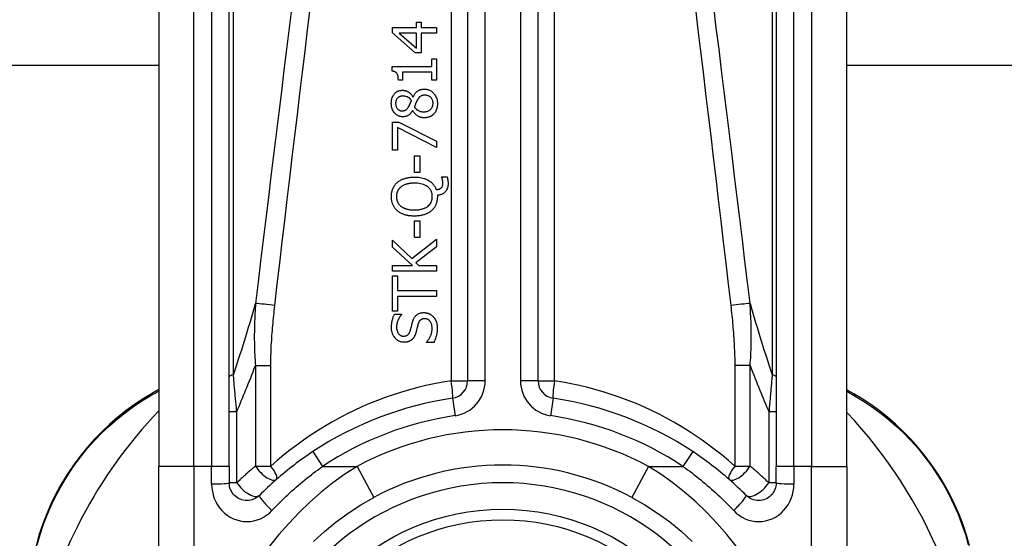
# Model space of a CAD drawing. Header units: inches. Extents: x 11 to 342, y 26 to 169.
# Tile 48 of 218: x 14.231 to 15.33, y 115.761 to 116.34. Entities that reach past the tile are written whole.
import ezdxf

# ---------------------------------------------------------------- set-up
doc = ezdxf.new("R2010")
doc.units = ezdxf.units.IN
doc.header["$MEASUREMENT"] = 0
doc.layers.add('Visible Edges(ANSI)', color=7, linetype='Continuous', lineweight=25)
doc.layers.add('Visible Tangent Edges(ANSI)', color=7, linetype='Continuous', lineweight=25)

msp = doc.modelspace()

# ---------------------------------------------------------------- linework, layer by layer
at = {"layer": 'Visible Edges(ANSI)'}
for p, q in [((14.7311, 116.5891), (14.7311, 115.9371)), ((14.8098, 115.9371), (14.8098, 116.5891)), ((14.3866, 116.4907), (14.3866, 115.8416)), ((14.4653, 115.8416), (14.4653, 116.4907)), ((15.0755, 116.4907), (15.0755, 115.8416)), ((15.1543, 115.8416), (15.1543, 116.4907)), ((14.6472, 116.3253), (14.6472, 116.3314)), ((14.6472, 116.3314), (14.6742, 116.3314)), ((14.6742, 116.3314), (14.6742, 116.3373)), ((14.6742, 116.3373), (14.6795, 116.3373)), ((14.6795, 116.3373), (14.6795, 116.3314)), ((14.6795, 116.3314), (14.6964, 116.3314)), ((14.6964, 116.3314), (14.6964, 116.3251)), ((14.6725, 116.3033), (14.6472, 116.3253)), ((14.6742, 116.3251), (14.6549, 116.3251)), ((14.6549, 116.3251), (14.6742, 116.3085)), ((14.6742, 116.3085), (14.6742, 116.3251)), ((14.6795, 116.3251), (14.6795, 116.3033)), ((14.6964, 116.3251), (14.6795, 116.3251)), ((14.6795, 116.3033), (14.6725, 116.3033)), ((14.6914, 116.2878), (14.6914, 116.2966)), ((14.6914, 116.2966), (14.6964, 116.2966)), ((14.6964, 116.2966), (14.6964, 116.2725)), ((14.3866, 116.2889), (11.4539, 116.2889)), ((14.647, 116.2827), (14.647, 116.2878)), ((14.647, 116.2878), (14.6914, 116.2878)), ((46.0381, 116.2889), (15.1543, 116.2889)), ((14.6584, 116.2815), (14.6584, 116.2725)), ((14.6914, 116.2815), (14.6584, 116.2815)), ((14.6914, 116.2725), (14.6914, 116.2815)), ((14.6584, 116.2725), (14.6539, 116.2725)), ((14.6964, 116.2725), (14.6914, 116.2725)), ((14.6702, 116.2539), (14.6704, 116.2539)), ((14.6701, 116.2389), (14.6699, 116.2389)), ((14.6472, 116.1945), (14.6472, 116.2257)), ((14.6472, 116.2257), (14.6545, 116.2257)), ((14.6529, 116.2199), (14.6529, 116.1945)), ((14.6964, 116.1974), (14.6529, 116.2199)), ((14.6545, 116.2257), (14.6964, 116.2044)), ((14.6964, 116.2044), (14.6964, 116.1974)), ((14.6529, 116.1945), (14.6472, 116.1945)), ((14.6719, 116.1697), (14.6719, 116.1883)), ((14.6719, 116.1883), (14.6778, 116.1883)), ((14.6778, 116.1883), (14.6778, 116.1697)), ((14.6778, 116.1697), (14.6719, 116.1697)), ((14.7025, 116.1638), (14.7025, 116.1646)), ((14.7025, 116.1646), (14.7084, 116.1646)), ((14.6974, 116.1442), (14.6974, 116.1427)), ((14.6719, 116.0972), (14.6719, 116.1158)), ((14.6719, 116.1158), (14.6778, 116.1158)), ((14.6778, 116.1158), (14.6778, 116.0972)), ((14.6472, 116.0861), (14.6472, 116.0941)), ((14.6472, 116.0941), (14.6691, 116.0737)), ((14.6691, 116.0737), (14.6964, 116.0953)), ((14.6778, 116.0972), (14.6719, 116.0972)), ((14.6964, 116.0868), (14.6735, 116.0688)), ((14.6964, 116.0953), (14.6964, 116.0868)), ((14.6698, 116.0659), (14.6472, 116.0861)), ((14.6472, 116.0594), (14.6472, 116.0659)), ((14.6472, 116.0659), (14.6698, 116.0659)), ((14.6735, 116.0688), (14.6767, 116.0659)), ((14.6767, 116.0659), (14.6964, 116.0659)), ((14.6964, 116.0659), (14.6964, 116.0594)), ((14.6964, 116.0594), (14.6472, 116.0594)), ((14.6472, 116.0148), (14.6472, 116.0544)), ((14.6472, 116.0544), (14.653, 116.0544)), ((14.653, 116.0544), (14.653, 116.0379)), ((14.653, 116.0379), (14.6964, 116.0379)), ((14.6964, 116.0379), (14.6964, 116.0313)), ((14.653, 116.0313), (14.653, 116.0148)), ((14.6964, 116.0313), (14.653, 116.0313)), ((14.653, 116.0148), (14.6472, 116.0148)), ((14.6495, 116.0113), (14.6573, 116.0113)), ((14.6573, 116.0113), (14.6573, 116.0108)), ((14.6852, 115.9797), (14.6852, 115.9802)), ((14.6934, 115.9797), (14.6852, 115.9797)), ((14.3866, 115.9272), (14.3786, 115.9226)), ((15.1619, 115.9225), (15.1543, 115.9269)), ((14.3866, 115.6043), (14.3866, 115.8416)), ((14.4653, 115.8416), (14.4653, 115.8232)), ((15.0755, 115.8232), (15.0755, 115.8416)), ((15.1543, 115.8416), (15.1543, 115.6043))]:
    msp.add_line(p, q, dxfattribs=at)
at = {"layer": 'Visible Edges(ANSI)', "flags": 128}
for points in [[(14.6539, 116.2725), (14.6538, 116.2739), (14.6537, 116.2753), (14.6536, 116.2766), (14.6533, 116.2778), (14.6529, 116.279), (14.6526, 116.2798), (14.6522, 116.2803), (14.652, 116.2806), (14.6517, 116.2809), (14.6515, 116.2811), (14.6512, 116.2813), (14.6509, 116.2815), (14.6506, 116.2817), (14.6503, 116.2819), (14.65, 116.282), (14.6497, 116.2822), (14.6494, 116.2823), (14.649, 116.2824), (14.6487, 116.2825), (14.6484, 116.2825), (14.648, 116.2826), (14.6477, 116.2826), (14.6473, 116.2827), (14.647, 116.2827)], [(14.6704, 116.2539), (14.6707, 116.2546), (14.6711, 116.2553), (14.6714, 116.256), (14.6719, 116.2566), (14.6723, 116.2573), (14.6727, 116.2579), (14.6732, 116.2585), (14.6737, 116.2591), (14.6743, 116.2596), (14.6748, 116.2601), (14.6754, 116.2605), (14.6759, 116.2609), (14.6765, 116.2612), (14.677, 116.2615), (14.6776, 116.2618), (14.6781, 116.262), (14.6787, 116.2621), (14.6792, 116.2623), (14.6798, 116.2624), (14.6803, 116.2625), (14.6809, 116.2626), (14.6815, 116.2626), (14.6821, 116.2626), (14.6827, 116.2627)], [(14.6827, 116.2627), (14.6835, 116.2626), (14.6844, 116.2626), (14.6852, 116.2625), (14.6861, 116.2623), (14.6869, 116.2621), (14.6877, 116.2618), (14.6885, 116.2615), (14.6893, 116.2611), (14.69, 116.2607), (14.6908, 116.2602), (14.6915, 116.2597), (14.6921, 116.2592), (14.6927, 116.2586), (14.6934, 116.2579), (14.694, 116.2571), (14.6947, 116.2562), (14.6953, 116.2553), (14.6959, 116.2542), (14.6964, 116.253), (14.6968, 116.2518), (14.6971, 116.2505), (14.6973, 116.2492), (14.6975, 116.2479), (14.6975, 116.2466)], [(14.646, 116.2466), (14.6461, 116.248), (14.6462, 116.2493), (14.6464, 116.2506), (14.6467, 116.2519), (14.6471, 116.2532), (14.6476, 116.2544), (14.6481, 116.2554), (14.6487, 116.2563), (14.6493, 116.257), (14.6498, 116.2577), (14.6503, 116.2582), (14.6508, 116.2587), (14.6514, 116.2591), (14.6519, 116.2595), (14.6525, 116.2599), (14.6531, 116.2602), (14.6538, 116.2605), (14.6544, 116.2607), (14.6551, 116.261), (14.6558, 116.2611), (14.6565, 116.2613), (14.6572, 116.2613), (14.6579, 116.2614), (14.6586, 116.2614)], [(14.6587, 116.255), (14.6583, 116.2549), (14.6579, 116.2549), (14.6575, 116.2549), (14.6571, 116.2548), (14.6567, 116.2547), (14.6563, 116.2546), (14.656, 116.2545), (14.6556, 116.2544), (14.6552, 116.2542), (14.6549, 116.2541), (14.6545, 116.2539), (14.6542, 116.2536), (14.6539, 116.2534), (14.6536, 116.2532), (14.6533, 116.2529), (14.653, 116.2526), (14.6526, 116.2522), (14.6522, 116.2517), (14.6519, 116.251), (14.6515, 116.2502), (14.6512, 116.2493), (14.651, 116.2484), (14.6509, 116.2475), (14.6509, 116.2466)], [(14.6586, 116.2614), (14.659, 116.2614), (14.6595, 116.2614), (14.6599, 116.2613), (14.6604, 116.2613), (14.6608, 116.2612), (14.6612, 116.2611), (14.6617, 116.261), (14.6621, 116.2609), (14.6625, 116.2607), (14.663, 116.2606), (14.6634, 116.2604), (14.6639, 116.2601), (14.6644, 116.2599), (14.665, 116.2596), (14.6656, 116.2592), (14.6662, 116.2588), (14.6668, 116.2583), (14.6674, 116.2578), (14.6679, 116.2572), (14.6684, 116.2566), (14.6689, 116.256), (14.6694, 116.2553), (14.6698, 116.2546), (14.6702, 116.2539)], [(14.6685, 116.2501), (14.6683, 116.2503), (14.6681, 116.2505), (14.668, 116.2507), (14.6678, 116.2509), (14.6676, 116.2512), (14.6674, 116.2514), (14.6672, 116.2516), (14.667, 116.2518), (14.6668, 116.252), (14.6666, 116.2522), (14.6663, 116.2524), (14.6661, 116.2526), (14.6659, 116.2528), (14.6657, 116.2529), (14.6654, 116.2531), (14.6652, 116.2533), (14.665, 116.2534), (14.6646, 116.2536), (14.664, 116.2539), (14.6632, 116.2542), (14.6622, 116.2545), (14.661, 116.2548), (14.6598, 116.2549), (14.6587, 116.255)], [(14.6833, 116.2559), (14.6828, 116.2559), (14.6822, 116.2558), (14.6817, 116.2558), (14.6812, 116.2557), (14.6806, 116.2556), (14.6801, 116.2555), (14.6796, 116.2553), (14.6792, 116.2551), (14.6788, 116.2549), (14.6784, 116.2546), (14.6781, 116.2544), (14.6778, 116.2541), (14.6775, 116.2539), (14.6772, 116.2536), (14.677, 116.2533), (14.6767, 116.253), (14.6765, 116.2527), (14.6762, 116.2523), (14.676, 116.252), (14.6757, 116.2516), (14.6755, 116.2512), (14.6753, 116.2509), (14.6751, 116.2505), (14.6748, 116.2501)], [(14.6926, 116.2467), (14.6926, 116.2475), (14.6925, 116.2483), (14.6924, 116.249), (14.6922, 116.2498), (14.6919, 116.2505), (14.6916, 116.2512), (14.6913, 116.2518), (14.6909, 116.2524), (14.6905, 116.2529), (14.6902, 116.2533), (14.6898, 116.2537), (14.6894, 116.254), (14.6889, 116.2543), (14.6885, 116.2546), (14.688, 116.2549), (14.6875, 116.2551), (14.687, 116.2553), (14.6865, 116.2555), (14.686, 116.2556), (14.6854, 116.2557), (14.6849, 116.2558), (14.6844, 116.2558), (14.6838, 116.2559), (14.6833, 116.2559)], [(14.659, 116.2318), (14.6583, 116.2318), (14.6575, 116.2319), (14.6568, 116.232), (14.6561, 116.2321), (14.6554, 116.2323), (14.6546, 116.2325), (14.654, 116.2328), (14.6533, 116.2331), (14.6526, 116.2335), (14.652, 116.2339), (14.6514, 116.2344), (14.6509, 116.2349), (14.6503, 116.2354), (14.6498, 116.236), (14.6492, 116.2367), (14.6486, 116.2375), (14.648, 116.2384), (14.6475, 116.2395), (14.647, 116.2406), (14.6467, 116.2418), (14.6464, 116.2429), (14.6462, 116.2442), (14.6461, 116.2454), (14.646, 116.2466)], [(14.6509, 116.2466), (14.6509, 116.2458), (14.651, 116.2451), (14.6511, 116.2443), (14.6513, 116.2436), (14.6516, 116.2429), (14.6519, 116.2422), (14.6522, 116.2416), (14.6525, 116.2411), (14.6529, 116.2407), (14.6532, 116.2404), (14.6535, 116.2401), (14.6538, 116.2399), (14.6541, 116.2396), (14.6544, 116.2394), (14.6548, 116.2392), (14.6551, 116.239), (14.6555, 116.2389), (14.6559, 116.2387), (14.6563, 116.2386), (14.6567, 116.2385), (14.657, 116.2385), (14.6574, 116.2384), (14.6578, 116.2384), (14.6583, 116.2384)], [(14.6583, 116.2384), (14.6585, 116.2384), (14.6588, 116.2384), (14.659, 116.2384), (14.6593, 116.2385), (14.6596, 116.2385), (14.6598, 116.2385), (14.6601, 116.2386), (14.6603, 116.2387), (14.6606, 116.2387), (14.6608, 116.2388), (14.6611, 116.2389), (14.6613, 116.239), (14.6616, 116.2391), (14.6619, 116.2393), (14.6622, 116.2395), (14.6626, 116.2397), (14.663, 116.2401), (14.6634, 116.2404), (14.6638, 116.2408), (14.6642, 116.2412), (14.6645, 116.2417), (14.6648, 116.2422), (14.6651, 116.2426), (14.6654, 116.2431)], [(14.6654, 116.2431), (14.6655, 116.2433), (14.6656, 116.2434), (14.6657, 116.2436), (14.6658, 116.2438), (14.6659, 116.244), (14.666, 116.2442), (14.6662, 116.2445), (14.6663, 116.2448), (14.6664, 116.245), (14.6666, 116.2453), (14.6667, 116.2456), (14.6668, 116.2459), (14.667, 116.2462), (14.6671, 116.2466), (14.6673, 116.2469), (14.6674, 116.2472), (14.6676, 116.2476), (14.6677, 116.2479), (14.6679, 116.2483), (14.668, 116.2486), (14.6681, 116.249), (14.6683, 116.2494), (14.6684, 116.2497), (14.6685, 116.2501)], [(14.6748, 116.2501), (14.6748, 116.2499), (14.6747, 116.2498), (14.6746, 116.2496), (14.6745, 116.2494), (14.6744, 116.2493), (14.6743, 116.2491), (14.6742, 116.2489), (14.6741, 116.2487), (14.674, 116.2485), (14.6739, 116.2482), (14.6738, 116.248), (14.6737, 116.2477), (14.6736, 116.2474), (14.6735, 116.2471), (14.6734, 116.2468), (14.6732, 116.2465), (14.6731, 116.2461), (14.6729, 116.2457), (14.6728, 116.2453), (14.6726, 116.2449), (14.6724, 116.2444), (14.6722, 116.2439), (14.672, 116.2434), (14.6718, 116.2429)], [(14.6718, 116.2429), (14.672, 116.2425), (14.6723, 116.2422), (14.6725, 116.2418), (14.6728, 116.2415), (14.6731, 116.2412), (14.6734, 116.2409), (14.6737, 116.2406), (14.674, 116.2403), (14.6743, 116.24), (14.6746, 116.2397), (14.675, 116.2395), (14.6753, 116.2392), (14.6757, 116.239), (14.6762, 116.2388), (14.6766, 116.2385), (14.6771, 116.2383), (14.6777, 116.238), (14.6783, 116.2378), (14.679, 116.2376), (14.6796, 116.2375), (14.6803, 116.2374), (14.6809, 116.2373), (14.6816, 116.2373), (14.6823, 116.2373)], [(14.6823, 116.2373), (14.6831, 116.2373), (14.6839, 116.2373), (14.6846, 116.2375), (14.6854, 116.2376), (14.6862, 116.2378), (14.6869, 116.2381), (14.6876, 116.2385), (14.6882, 116.2388), (14.6888, 116.2392), (14.6893, 116.2396), (14.6898, 116.24), (14.6902, 116.2404), (14.6906, 116.2409), (14.6909, 116.2413), (14.6912, 116.2418), (14.6915, 116.2423), (14.6918, 116.2428), (14.692, 116.2433), (14.6922, 116.2439), (14.6923, 116.2444), (14.6924, 116.245), (14.6925, 116.2455), (14.6926, 116.2461), (14.6926, 116.2467)], [(14.6975, 116.2466), (14.6975, 116.2462), (14.6975, 116.2457), (14.6975, 116.2453), (14.6974, 116.2449), (14.6974, 116.2444), (14.6973, 116.244), (14.6973, 116.2436), (14.6972, 116.2431), (14.6971, 116.2427), (14.6971, 116.2423), (14.697, 116.2418), (14.6969, 116.2414), (14.6967, 116.241), (14.6966, 116.2406), (14.6965, 116.2402), (14.6963, 116.2397), (14.6961, 116.2392), (14.6959, 116.2387), (14.6956, 116.2381), (14.6952, 116.2374), (14.6948, 116.2367), (14.6943, 116.236), (14.6938, 116.2354), (14.6933, 116.2348)], [(14.6699, 116.2389), (14.6697, 116.2385), (14.6694, 116.2381), (14.6691, 116.2377), (14.6689, 116.2373), (14.6686, 116.2369), (14.6683, 116.2365), (14.668, 116.2361), (14.6677, 116.2357), (14.6673, 116.2354), (14.667, 116.235), (14.6667, 116.2347), (14.6663, 116.2344), (14.6659, 116.234), (14.6656, 116.2337), (14.6651, 116.2334), (14.6646, 116.2331), (14.6641, 116.2329), (14.6635, 116.2326), (14.6628, 116.2323), (14.6621, 116.2321), (14.6613, 116.232), (14.6605, 116.2319), (14.6598, 116.2318), (14.659, 116.2318)], [(14.6828, 116.2306), (14.6822, 116.2306), (14.6817, 116.2306), (14.6812, 116.2307), (14.6807, 116.2307), (14.6801, 116.2308), (14.6796, 116.2309), (14.6791, 116.2311), (14.6786, 116.2312), (14.6781, 116.2314), (14.6776, 116.2316), (14.6771, 116.2318), (14.6765, 116.2321), (14.676, 116.2324), (14.6754, 116.2327), (14.6748, 116.2332), (14.6742, 116.2336), (14.6736, 116.2341), (14.673, 116.2347), (14.6724, 116.2354), (14.6719, 116.236), (14.6714, 116.2367), (14.6709, 116.2374), (14.6705, 116.2382), (14.6701, 116.2389)], [(14.6933, 116.2348), (14.693, 116.2345), (14.6927, 116.2342), (14.6924, 116.234), (14.6921, 116.2337), (14.6917, 116.2334), (14.6914, 116.2332), (14.6911, 116.233), (14.6907, 116.2328), (14.6904, 116.2325), (14.69, 116.2323), (14.6896, 116.2322), (14.6893, 116.232), (14.6889, 116.2318), (14.6885, 116.2316), (14.688, 116.2315), (14.6876, 116.2313), (14.687, 116.2312), (14.6865, 116.231), (14.6859, 116.2309), (14.6853, 116.2308), (14.6846, 116.2307), (14.684, 116.2306), (14.6834, 116.2306), (14.6828, 116.2306)], [(14.6528, 116.1586), (14.6534, 116.159), (14.654, 116.1595), (14.6545, 116.1599), (14.6551, 116.1603), (14.6558, 116.1607), (14.6564, 116.161), (14.657, 116.1613), (14.6577, 116.1617), (14.6583, 116.162), (14.659, 116.1622), (14.6597, 116.1625), (14.6604, 116.1627), (14.6611, 116.163), (14.6619, 116.1632), (14.6627, 116.1634), (14.6635, 116.1636), (14.6644, 116.1638), (14.6653, 116.164), (14.6663, 116.1641), (14.6673, 116.1642), (14.6684, 116.1643), (14.6695, 116.1644), (14.6706, 116.1645), (14.6718, 116.1645)], [(14.6718, 116.1645), (14.6734, 116.1644), (14.675, 116.1644), (14.6766, 116.1642), (14.6782, 116.164), (14.6798, 116.1637), (14.6814, 116.1633), (14.6829, 116.1629), (14.6844, 116.1623), (14.6858, 116.1617), (14.6871, 116.161), (14.6882, 116.1604), (14.6893, 116.1597), (14.6901, 116.159), (14.6909, 116.1583), (14.6916, 116.1576), (14.6923, 116.1569), (14.6929, 116.1562), (14.6935, 116.1555), (14.694, 116.1547), (14.6945, 116.1539), (14.6949, 116.1531), (14.6953, 116.1523), (14.6957, 116.1514), (14.696, 116.1505)], [(14.7036, 116.158), (14.7036, 116.1582), (14.7036, 116.1584), (14.7036, 116.1586), (14.7036, 116.1587), (14.7036, 116.1589), (14.7036, 116.1591), (14.7036, 116.1592), (14.7035, 116.1594), (14.7035, 116.1596), (14.7035, 116.1598), (14.7035, 116.1599), (14.7034, 116.1601), (14.7034, 116.1603), (14.7034, 116.1605), (14.7033, 116.1606), (14.7033, 116.1608), (14.7033, 116.161), (14.7032, 116.1611), (14.7032, 116.1613), (14.7031, 116.1617), (14.703, 116.1622), (14.7028, 116.1627), (14.7027, 116.1633), (14.7025, 116.1638)], [(14.7084, 116.1646), (14.7085, 116.1642), (14.7086, 116.1638), (14.7087, 116.1634), (14.7088, 116.1631), (14.7088, 116.1627), (14.7089, 116.1623), (14.7089, 116.162), (14.709, 116.1617), (14.709, 116.1613), (14.7091, 116.161), (14.7091, 116.1607), (14.7091, 116.1604), (14.7092, 116.1602), (14.7092, 116.1599), (14.7092, 116.1596), (14.7093, 116.1593), (14.7093, 116.159), (14.7093, 116.1587), (14.7093, 116.1584), (14.7093, 116.1581), (14.7093, 116.1578), (14.7093, 116.1576), (14.7093, 116.1573), (14.7093, 116.157)], [(14.6461, 116.1427), (14.6461, 116.1433), (14.6462, 116.144), (14.6462, 116.1446), (14.6462, 116.1452), (14.6463, 116.1459), (14.6464, 116.1465), (14.6465, 116.1471), (14.6466, 116.1477), (14.6468, 116.1483), (14.6469, 116.1489), (14.6471, 116.1496), (14.6473, 116.1502), (14.6475, 116.1508), (14.6477, 116.1513), (14.648, 116.152), (14.6483, 116.1526), (14.6487, 116.1534), (14.6491, 116.1541), (14.6496, 116.1549), (14.6502, 116.1557), (14.6508, 116.1565), (14.6514, 116.1572), (14.6521, 116.1579), (14.6528, 116.1586)], [(14.6569, 116.1536), (14.6565, 116.1533), (14.6561, 116.153), (14.6557, 116.1526), (14.6554, 116.1522), (14.655, 116.1519), (14.6547, 116.1515), (14.6544, 116.1511), (14.6541, 116.1507), (14.6538, 116.1502), (14.6535, 116.1498), (14.6533, 116.1493), (14.653, 116.1488), (14.6528, 116.1484), (14.6526, 116.1479), (14.6525, 116.1474), (14.6523, 116.1469), (14.6522, 116.1464), (14.6521, 116.1459), (14.652, 116.1453), (14.6519, 116.1448), (14.6519, 116.1443), (14.6518, 116.1438), (14.6518, 116.1433), (14.6518, 116.1427)], [(14.6718, 116.1576), (14.6713, 116.1576), (14.6707, 116.1576), (14.6702, 116.1576), (14.6696, 116.1576), (14.669, 116.1576), (14.6685, 116.1575), (14.6679, 116.1575), (14.6674, 116.1574), (14.6668, 116.1573), (14.6663, 116.1573), (14.6657, 116.1572), (14.6652, 116.1571), (14.6646, 116.157), (14.6641, 116.1568), (14.6636, 116.1567), (14.663, 116.1566), (14.6624, 116.1564), (14.6618, 116.1562), (14.661, 116.1559), (14.6602, 116.1556), (14.6594, 116.1552), (14.6586, 116.1547), (14.6577, 116.1542), (14.6569, 116.1536)], [(14.6918, 116.1427), (14.6918, 116.1436), (14.6917, 116.1444), (14.6916, 116.1452), (14.6915, 116.1461), (14.6913, 116.1469), (14.691, 116.1477), (14.6907, 116.1484), (14.6904, 116.1492), (14.69, 116.1499), (14.6895, 116.1506), (14.689, 116.1513), (14.6885, 116.1519), (14.6879, 116.1525), (14.6871, 116.1532), (14.6862, 116.154), (14.685, 116.1547), (14.6836, 116.1555), (14.682, 116.1561), (14.6804, 116.1566), (14.6787, 116.157), (14.677, 116.1573), (14.6753, 116.1575), (14.6735, 116.1576), (14.6718, 116.1576)], [(14.7093, 116.157), (14.7093, 116.1558), (14.7092, 116.1546), (14.709, 116.1535), (14.7087, 116.1524), (14.7083, 116.1513), (14.7078, 116.1503), (14.7073, 116.1494), (14.7068, 116.1487), (14.7063, 116.148), (14.7058, 116.1475), (14.7053, 116.1471), (14.7048, 116.1467), (14.7043, 116.1463), (14.7037, 116.1459), (14.7032, 116.1456), (14.7026, 116.1453), (14.702, 116.1451), (14.7013, 116.1449), (14.7007, 116.1447), (14.7, 116.1445), (14.6994, 116.1444), (14.6987, 116.1443), (14.6981, 116.1443), (14.6974, 116.1442)], [(14.7016, 116.1524), (14.7018, 116.1525), (14.702, 116.1527), (14.7021, 116.1529), (14.7023, 116.153), (14.7024, 116.1532), (14.7026, 116.1534), (14.7027, 116.1536), (14.7028, 116.1538), (14.7029, 116.154), (14.703, 116.1542), (14.7031, 116.1544), (14.7032, 116.1546), (14.7033, 116.1549), (14.7033, 116.1551), (14.7034, 116.1554), (14.7035, 116.1556), (14.7035, 116.1559), (14.7035, 116.1562), (14.7036, 116.1565), (14.7036, 116.1568), (14.7036, 116.1571), (14.7036, 116.1574), (14.7036, 116.1578), (14.7036, 116.158)], [(14.6528, 116.1269), (14.6523, 116.1274), (14.6518, 116.1279), (14.6513, 116.1284), (14.6508, 116.1289), (14.6503, 116.1295), (14.6499, 116.1301), (14.6495, 116.1307), (14.6491, 116.1313), (14.6487, 116.1319), (14.6484, 116.1326), (14.648, 116.1333), (14.6477, 116.1339), (14.6475, 116.1346), (14.6472, 116.1353), (14.647, 116.136), (14.6468, 116.1368), (14.6467, 116.1375), (14.6465, 116.1382), (14.6464, 116.139), (14.6463, 116.1397), (14.6462, 116.1405), (14.6462, 116.1412), (14.6461, 116.1419), (14.6461, 116.1427)], [(14.6518, 116.1427), (14.6518, 116.1423), (14.6518, 116.1418), (14.6518, 116.1414), (14.6519, 116.141), (14.6519, 116.1405), (14.652, 116.1401), (14.6521, 116.1397), (14.6521, 116.1392), (14.6522, 116.1388), (14.6523, 116.1384), (14.6525, 116.1379), (14.6526, 116.1375), (14.6528, 116.1371), (14.6529, 116.1367), (14.6532, 116.1362), (14.6534, 116.1358), (14.6537, 116.1353), (14.654, 116.1348), (14.6544, 116.1342), (14.6549, 116.1337), (14.6554, 116.1332), (14.6558, 116.1327), (14.6564, 116.1322), (14.6569, 116.1318)], [(14.6718, 116.1278), (14.6728, 116.1278), (14.6739, 116.1278), (14.6749, 116.1279), (14.6759, 116.128), (14.6769, 116.1281), (14.678, 116.1283), (14.679, 116.1285), (14.68, 116.1287), (14.681, 116.129), (14.6819, 116.1293), (14.6829, 116.1297), (14.6839, 116.1301), (14.685, 116.1307), (14.686, 116.1313), (14.687, 116.1321), (14.688, 116.133), (14.6889, 116.134), (14.6897, 116.1351), (14.6904, 116.1362), (14.6909, 116.1375), (14.6913, 116.1387), (14.6916, 116.14), (14.6918, 116.1414), (14.6918, 116.1427)], [(14.6974, 116.1427), (14.6974, 116.142), (14.6974, 116.1412), (14.6973, 116.1405), (14.6973, 116.1397), (14.6972, 116.139), (14.697, 116.1383), (14.6969, 116.1375), (14.6967, 116.1368), (14.6966, 116.1361), (14.6964, 116.1354), (14.6961, 116.1347), (14.6959, 116.134), (14.6956, 116.1333), (14.6952, 116.1327), (14.6949, 116.132), (14.6945, 116.1314), (14.6941, 116.1307), (14.6937, 116.1301), (14.6933, 116.1295), (14.6928, 116.1289), (14.6923, 116.1284), (14.6918, 116.1278), (14.6913, 116.1273), (14.6907, 116.1268)], [(14.696, 116.1505), (14.6962, 116.1505), (14.6964, 116.1506), (14.6966, 116.1506), (14.6968, 116.1506), (14.697, 116.1506), (14.6973, 116.1507), (14.6975, 116.1507), (14.6977, 116.1507), (14.6979, 116.1508), (14.6981, 116.1508), (14.6983, 116.1509), (14.6985, 116.1509), (14.6987, 116.151), (14.6989, 116.151), (14.6991, 116.1511), (14.6993, 116.1511), (14.6995, 116.1512), (14.6997, 116.1513), (14.7, 116.1514), (14.7004, 116.1516), (14.7007, 116.1517), (14.701, 116.1519), (14.7013, 116.1521), (14.7016, 116.1524)], [(14.6569, 116.1318), (14.6573, 116.1315), (14.6577, 116.1312), (14.6581, 116.1309), (14.6586, 116.1307), (14.659, 116.1304), (14.6595, 116.1302), (14.6599, 116.13), (14.6604, 116.1298), (14.6608, 116.1296), (14.6613, 116.1294), (14.6618, 116.1293), (14.6623, 116.1291), (14.6628, 116.1289), (14.6634, 116.1288), (14.664, 116.1286), (14.6646, 116.1285), (14.6654, 116.1283), (14.6661, 116.1282), (14.6669, 116.1281), (14.6678, 116.128), (14.6687, 116.1279), (14.6697, 116.1278), (14.6707, 116.1278), (14.6718, 116.1278)], [(14.6718, 116.121), (14.671, 116.121), (14.6702, 116.121), (14.6694, 116.121), (14.6686, 116.1211), (14.6678, 116.1211), (14.667, 116.1212), (14.6662, 116.1213), (14.6654, 116.1214), (14.6646, 116.1216), (14.6638, 116.1217), (14.663, 116.1219), (14.6623, 116.1221), (14.6615, 116.1223), (14.6607, 116.1225), (14.66, 116.1228), (14.6592, 116.1231), (14.6584, 116.1234), (14.6576, 116.1238), (14.6568, 116.1242), (14.656, 116.1247), (14.6552, 116.1251), (14.6544, 116.1257), (14.6536, 116.1262), (14.6528, 116.1269)], [(14.6907, 116.1268), (14.6901, 116.1263), (14.6895, 116.1259), (14.6889, 116.1254), (14.6882, 116.125), (14.6876, 116.1246), (14.6869, 116.1242), (14.6862, 116.1239), (14.6855, 116.1236), (14.6848, 116.1233), (14.6841, 116.123), (14.6834, 116.1227), (14.6826, 116.1225), (14.6818, 116.1222), (14.681, 116.122), (14.6802, 116.1218), (14.6794, 116.1216), (14.6785, 116.1215), (14.6776, 116.1213), (14.6767, 116.1212), (14.6758, 116.1211), (14.6748, 116.1211), (14.6739, 116.121), (14.6728, 116.121), (14.6718, 116.121)], [(14.6463, 115.9967), (14.6463, 115.9972), (14.6463, 115.9978), (14.6463, 115.9984), (14.6464, 115.9989), (14.6464, 115.9995), (14.6464, 116.0001), (14.6465, 116.0006), (14.6465, 116.0012), (14.6466, 116.0017), (14.6467, 116.0023), (14.6468, 116.0029), (14.6469, 116.0034), (14.647, 116.004), (14.6471, 116.0045), (14.6473, 116.0051), (14.6474, 116.0057), (14.6476, 116.0063), (14.6478, 116.007), (14.648, 116.0077), (14.6482, 116.0084), (14.6485, 116.0091), (14.6488, 116.0098), (14.6491, 116.0105), (14.6495, 116.0113)], [(14.6573, 116.0108), (14.657, 116.0104), (14.6567, 116.0101), (14.6564, 116.0097), (14.6561, 116.0093), (14.6558, 116.0089), (14.6555, 116.0085), (14.6553, 116.0081), (14.655, 116.0077), (14.6548, 116.0072), (14.6545, 116.0068), (14.6543, 116.0064), (14.6541, 116.0059), (14.6539, 116.0055), (14.6537, 116.0051), (14.6535, 116.0046), (14.6532, 116.004), (14.653, 116.0033), (14.6527, 116.0026), (14.6525, 116.0017), (14.6523, 116.0008), (14.6522, 115.9999), (14.652, 115.999), (14.652, 115.998), (14.652, 115.9971)], [(14.6699, 116.0034), (14.6701, 116.004), (14.6703, 116.0045), (14.6705, 116.005), (14.6707, 116.0055), (14.6709, 116.006), (14.6712, 116.0065), (14.6714, 116.007), (14.6717, 116.0075), (14.672, 116.008), (14.6723, 116.0084), (14.6726, 116.0089), (14.673, 116.0093), (14.6734, 116.0098), (14.674, 116.0103), (14.6746, 116.0108), (14.6753, 116.0113), (14.676, 116.0118), (14.6769, 116.0122), (14.6777, 116.0125), (14.6786, 116.0128), (14.6796, 116.013), (14.6805, 116.0131), (14.6814, 116.0132), (14.6823, 116.0132)], [(14.6823, 116.0132), (14.6828, 116.0132), (14.6833, 116.0132), (14.6838, 116.0131), (14.6843, 116.0131), (14.6848, 116.013), (14.6852, 116.0129), (14.6857, 116.0128), (14.6862, 116.0127), (14.6866, 116.0125), (14.6871, 116.0124), (14.6876, 116.0122), (14.688, 116.012), (14.6885, 116.0118), (14.6889, 116.0116), (14.6893, 116.0114), (14.6898, 116.0112), (14.6902, 116.0109), (14.6906, 116.0106), (14.691, 116.0104), (14.6914, 116.0101), (14.6917, 116.0098), (14.6921, 116.0094), (14.6925, 116.0091), (14.6928, 116.0087)], [(14.6673, 115.9933), (14.6675, 115.9938), (14.6676, 115.9943), (14.6677, 115.9947), (14.6678, 115.9952), (14.6679, 115.9956), (14.668, 115.996), (14.6681, 115.9965), (14.6683, 115.9969), (14.6684, 115.9973), (14.6685, 115.9978), (14.6686, 115.9982), (14.6687, 115.9986), (14.6688, 115.999), (14.6689, 115.9995), (14.669, 115.9999), (14.6691, 116.0003), (14.6692, 116.0007), (14.6693, 116.0011), (14.6694, 116.0015), (14.6695, 116.0019), (14.6696, 116.0023), (14.6697, 116.0027), (14.6698, 116.003), (14.6699, 116.0034)], [(14.6758, 116.0003), (14.6757, 116), (14.6756, 115.9996), (14.6756, 115.9993), (14.6755, 115.999), (14.6754, 115.9987), (14.6753, 115.9984), (14.6752, 115.9981), (14.6752, 115.9978), (14.6751, 115.9975), (14.675, 115.9973), (14.675, 115.997), (14.6749, 115.9967), (14.6748, 115.9964), (14.6747, 115.996), (14.6747, 115.9957), (14.6746, 115.9954), (14.6745, 115.995), (14.6744, 115.9946), (14.6743, 115.9941), (14.6742, 115.9937), (14.674, 115.9932), (14.6739, 115.9926), (14.6738, 115.9921), (14.6736, 115.9914)], [(14.6834, 116.0064), (14.6828, 116.0064), (14.6821, 116.0063), (14.6815, 116.0062), (14.6809, 116.0061), (14.6803, 116.0059), (14.6798, 116.0057), (14.6793, 116.0054), (14.6789, 116.0051), (14.6785, 116.0049), (14.6782, 116.0046), (14.678, 116.0044), (14.6777, 116.0041), (14.6775, 116.0038), (14.6773, 116.0035), (14.6771, 116.0032), (14.6769, 116.0029), (14.6768, 116.0026), (14.6766, 116.0023), (14.6764, 116.002), (14.6763, 116.0017), (14.6762, 116.0013), (14.6761, 116.001), (14.6759, 116.0007), (14.6758, 116.0003)], [(14.6916, 115.9954), (14.6916, 115.9963), (14.6915, 115.9972), (14.6914, 115.9981), (14.6913, 115.999), (14.6911, 115.9999), (14.6909, 116.0008), (14.6906, 116.0016), (14.6902, 116.0023), (14.6899, 116.0029), (14.6895, 116.0034), (14.6892, 116.0038), (14.6888, 116.0042), (14.6885, 116.0045), (14.6881, 116.0048), (14.6877, 116.0051), (14.6873, 116.0054), (14.6868, 116.0056), (14.6864, 116.0058), (14.6859, 116.006), (14.6854, 116.0062), (14.6849, 116.0063), (14.6844, 116.0063), (14.6839, 116.0064), (14.6834, 116.0064)], [(14.6928, 116.0087), (14.6931, 116.0084), (14.6933, 116.0081), (14.6936, 116.0078), (14.6938, 116.0075), (14.694, 116.0072), (14.6943, 116.0069), (14.6945, 116.0065), (14.6947, 116.0062), (14.6949, 116.0059), (14.6951, 116.0055), (14.6953, 116.0052), (14.6955, 116.0048), (14.6956, 116.0045), (14.6958, 116.0041), (14.696, 116.0037), (14.6961, 116.0033), (14.6963, 116.0029), (14.6965, 116.0023), (14.6967, 116.0016), (14.6968, 116.0008), (14.697, 115.9998), (14.6971, 115.9987), (14.6972, 115.9974), (14.6973, 115.9959)], [(14.6604, 115.9801), (14.6596, 115.9801), (14.6588, 115.9802), (14.658, 115.9803), (14.6572, 115.9805), (14.6564, 115.9807), (14.6557, 115.9809), (14.6549, 115.9812), (14.6542, 115.9816), (14.6535, 115.982), (14.6529, 115.9824), (14.6522, 115.9829), (14.6516, 115.9834), (14.651, 115.984), (14.6504, 115.9847), (14.6498, 115.9855), (14.6491, 115.9864), (14.6485, 115.9874), (14.6479, 115.9886), (14.6474, 115.9899), (14.647, 115.9912), (14.6467, 115.9925), (14.6464, 115.9939), (14.6463, 115.9953), (14.6463, 115.9967)], [(14.652, 115.9971), (14.652, 115.9962), (14.652, 115.9954), (14.6521, 115.9945), (14.6523, 115.9937), (14.6525, 115.9929), (14.6528, 115.9921), (14.6531, 115.9913), (14.6535, 115.9907), (14.6538, 115.9901), (14.6542, 115.9896), (14.6545, 115.9892), (14.6548, 115.9889), (14.6552, 115.9886), (14.6555, 115.9883), (14.6559, 115.988), (14.6562, 115.9878), (14.6566, 115.9876), (14.6571, 115.9874), (14.6575, 115.9872), (14.6579, 115.9871), (14.6583, 115.987), (14.6588, 115.987), (14.6592, 115.9869), (14.6597, 115.9869)], [(14.6597, 115.9869), (14.6603, 115.9869), (14.6609, 115.987), (14.6615, 115.9871), (14.662, 115.9872), (14.6626, 115.9874), (14.6632, 115.9876), (14.6636, 115.9879), (14.6641, 115.9881), (14.6644, 115.9884), (14.6648, 115.9887), (14.665, 115.9889), (14.6653, 115.9892), (14.6655, 115.9895), (14.6658, 115.9898), (14.666, 115.9902), (14.6662, 115.9905), (14.6664, 115.9908), (14.6665, 115.9912), (14.6667, 115.9915), (14.6669, 115.9919), (14.667, 115.9922), (14.6671, 115.9926), (14.6672, 115.993), (14.6673, 115.9933)], [(14.6736, 115.9914), (14.6735, 115.9911), (14.6734, 115.9909), (14.6734, 115.9906), (14.6733, 115.9903), (14.6732, 115.99), (14.6731, 115.9897), (14.673, 115.9894), (14.6729, 115.9891), (14.6728, 115.9889), (14.6727, 115.9886), (14.6726, 115.9883), (14.6725, 115.988), (14.6723, 115.9878), (14.6722, 115.9875), (14.6721, 115.9872), (14.672, 115.9869), (14.6718, 115.9867), (14.6716, 115.9863), (14.6714, 115.9859), (14.6711, 115.9854), (14.6707, 115.9849), (14.6703, 115.9844), (14.6698, 115.9839), (14.6693, 115.9833)], [(14.6852, 115.9802), (14.6856, 115.9807), (14.6861, 115.9812), (14.6865, 115.9817), (14.6869, 115.9822), (14.6872, 115.9827), (14.6876, 115.9832), (14.6879, 115.9837), (14.6883, 115.9842), (14.6886, 115.9848), (14.6889, 115.9853), (14.6892, 115.9859), (14.6895, 115.9865), (14.6897, 115.9871), (14.69, 115.9877), (14.6902, 115.9883), (14.6904, 115.9889), (14.6907, 115.9896), (14.6909, 115.9904), (14.6911, 115.9911), (14.6913, 115.9919), (14.6914, 115.9928), (14.6915, 115.9936), (14.6916, 115.9945), (14.6916, 115.9954)], [(14.6973, 115.9959), (14.6973, 115.9952), (14.6972, 115.9945), (14.6972, 115.9938), (14.6972, 115.9931), (14.6971, 115.9924), (14.6971, 115.9917), (14.697, 115.991), (14.6969, 115.9903), (14.6968, 115.9896), (14.6966, 115.9889), (14.6965, 115.9882), (14.6963, 115.9875), (14.6961, 115.9868), (14.6959, 115.9862), (14.6957, 115.9855), (14.6955, 115.9848), (14.6953, 115.9842), (14.695, 115.9835), (14.6948, 115.9829), (14.6945, 115.9823), (14.6943, 115.9816), (14.694, 115.981), (14.6937, 115.9804), (14.6934, 115.9797)], [(14.6693, 115.9833), (14.669, 115.9831), (14.6688, 115.9829), (14.6686, 115.9827), (14.6683, 115.9825), (14.6681, 115.9824), (14.6679, 115.9822), (14.6676, 115.982), (14.6674, 115.9819), (14.6671, 115.9817), (14.6668, 115.9816), (14.6666, 115.9814), (14.6663, 115.9813), (14.666, 115.9812), (14.6658, 115.9811), (14.6655, 115.981), (14.6652, 115.9808), (14.6648, 115.9807), (14.6644, 115.9806), (14.6639, 115.9805), (14.6633, 115.9804), (14.6627, 115.9803), (14.662, 115.9802), (14.6612, 115.9801), (14.6604, 115.9801)], [(14.3786, 115.9226), (14.3691, 115.9168), (14.3596, 115.9106), (14.3503, 115.9038), (14.3411, 115.8966), (14.3321, 115.8888), (14.3234, 115.8806), (14.3149, 115.8719), (14.3067, 115.8627), (14.2989, 115.8531), (14.2914, 115.843), (14.2844, 115.8326), (14.2779, 115.8218), (14.2718, 115.8108), (14.2663, 115.7995), (14.2613, 115.788), (14.2568, 115.7764), (14.253, 115.7647), (14.2497, 115.753)], [(15.2911, 115.7529), (15.2878, 115.7647), (15.2839, 115.7764), (15.2794, 115.788), (15.2744, 115.7995), (15.2688, 115.8108), (15.2628, 115.8219), (15.2562, 115.8327), (15.2492, 115.8431), (15.2417, 115.8531), (15.2339, 115.8628), (15.2257, 115.8719), (15.2172, 115.8806), (15.2084, 115.8888), (15.1994, 115.8966), (15.1902, 115.9038), (15.1809, 115.9106), (15.1714, 115.9168), (15.1619, 115.9225)], [(14.5586, 115.858), (14.5559, 115.8562), (14.5532, 115.8544), (14.5506, 115.8526), (14.548, 115.8507), (14.5453, 115.8488), (14.5427, 115.8469), (14.5401, 115.845), (14.5376, 115.8431), (14.535, 115.8411), (14.5325, 115.8391), (14.53, 115.8371), (14.5275, 115.8351), (14.525, 115.833), (14.5225, 115.831), (14.5201, 115.8289), (14.5176, 115.8268), (14.5152, 115.8246), (14.5128, 115.8225), (14.5105, 115.8203), (14.5081, 115.8181), (14.5058, 115.8159), (14.5035, 115.8137), (14.5012, 115.8115), (14.4989, 115.8092)], [(15.0419, 115.8092), (15.0397, 115.8115), (15.0374, 115.8137), (15.0351, 115.8159), (15.0327, 115.8181), (15.0304, 115.8203), (15.028, 115.8225), (15.0256, 115.8246), (15.0232, 115.8268), (15.0208, 115.8289), (15.0183, 115.831), (15.0158, 115.833), (15.0134, 115.8351), (15.0109, 115.8371), (15.0083, 115.8391), (15.0058, 115.8411), (15.0032, 115.8431), (15.0007, 115.845), (14.9981, 115.8469), (14.9955, 115.8488), (14.9929, 115.8507), (14.9902, 115.8526), (14.9876, 115.8544), (14.9849, 115.8562), (14.9823, 115.858)], [(14.4989, 115.8092), (14.4975, 115.808), (14.4959, 115.8068), (14.4943, 115.8058), (14.4925, 115.805), (14.4907, 115.8044), (14.4888, 115.8039), (14.4869, 115.8036), (14.485, 115.8035), (14.4831, 115.8036), (14.4812, 115.8039), (14.4793, 115.8043), (14.4774, 115.805), (14.4757, 115.8058), (14.474, 115.8068), (14.4725, 115.808), (14.4711, 115.8092), (14.4698, 115.8107), (14.4686, 115.8122), (14.4676, 115.8139), (14.4668, 115.8156), (14.4661, 115.8174), (14.4657, 115.8193), (14.4654, 115.8212), (14.4653, 115.8232)], [(15.0755, 115.8232), (15.0754, 115.8212), (15.0751, 115.8193), (15.0747, 115.8175), (15.074, 115.8157), (15.0732, 115.8139), (15.0722, 115.8123), (15.0711, 115.8107), (15.0698, 115.8093), (15.0684, 115.808), (15.0668, 115.8068), (15.0652, 115.8058), (15.0634, 115.805), (15.0616, 115.8044), (15.0597, 115.8039), (15.0578, 115.8036), (15.0559, 115.8035), (15.0539, 115.8036), (15.052, 115.8039), (15.0501, 115.8043), (15.0483, 115.805), (15.0466, 115.8058), (15.0449, 115.8068), (15.0433, 115.808), (15.0419, 115.8092)], [(14.5591, 115.7578), (14.5714, 115.769), (14.5844, 115.7796), (14.5979, 115.7894), (14.6119, 115.7986), (14.6264, 115.8069)], [(14.9144, 115.8069), (14.929, 115.7986), (14.943, 115.7895), (14.9566, 115.7796), (14.9695, 115.7691), (14.9818, 115.7579)]]:
    msp.add_lwpolyline(points, dxfattribs=at)
at = {"layer": 'Visible Edges(ANSI)'}
msp.add_circle((14.7704, 115.5379), 0.2559, dxfattribs=at)
for centre, radius, start, end in [((14.7114, 115.9371), 0.0197, 278.4133, 0), ((14.8295, 115.9371), 0.0197, 180, 261.5867), ((14.7704, 115.5379), 0.3839, 98.4133, 123.4963), ((14.7704, 115.5379), 0.3839, 56.5037, 81.5867), ((14.7696, 115.5379), 0.5295, 136.3272, 168.3795), ((14.7696, 115.5379), 0.5295, 1.3331, 43.4046), ((14.7704, 115.5379), 0.3051, 61.8328, 118.1672)]:
    msp.add_arc(centre, radius, start, end, dxfattribs=at)
at = {"layer": 'Visible Tangent Edges(ANSI)'}
for p, q in [((14.7128, 116.5891), (14.7128, 115.9371)), ((14.7507, 115.9371), (14.7507, 116.5891)), ((14.7901, 116.5891), (14.7901, 115.9371)), ((14.8281, 115.9371), (14.8281, 116.5891)), ((14.4259, 115.8416), (14.4259, 116.4907)), ((14.4456, 116.4907), (14.4456, 115.8416)), ((14.4699, 115.9438), (14.4699, 116.493)), ((15.0709, 116.493), (15.0709, 115.9438)), ((15.0952, 115.8416), (15.0952, 116.4907)), ((15.1149, 116.4907), (15.1149, 115.8416)), ((14.4945, 115.9541), (14.4945, 115.8419)), ((14.4945, 115.9541), (14.5116, 115.9541)), ((14.5116, 115.8419), (14.5116, 115.9541)), ((15.0463, 115.9541), (15.0292, 115.9541)), ((15.0292, 115.9541), (15.0292, 115.8419)), ((15.0463, 115.8419), (15.0463, 115.9541)), ((14.7128, 115.9371), (14.7311, 115.9371)), ((14.7507, 115.9371), (14.7311, 115.9371)), ((14.8098, 115.9371), (14.7901, 115.9371)), ((14.8098, 115.9371), (14.8281, 115.9371)), ((14.3771, 115.9202), (14.3866, 115.9257)), ((15.1543, 115.9255), (15.1634, 115.9201)), ((14.7142, 115.9176), (14.7171, 115.8981)), ((14.8266, 115.9176), (14.8237, 115.8981)), ((14.4736, 115.9025), (14.4653, 115.9025)), ((14.4736, 115.8232), (14.4736, 115.9025)), ((15.0755, 115.9025), (15.0672, 115.9025)), ((15.0672, 115.9025), (15.0672, 115.8232)), ((14.5586, 115.858), (14.5694, 115.8416)), ((14.9823, 115.858), (14.9714, 115.8416)), ((14.4259, 115.8416), (14.3866, 115.8416)), ((14.4259, 115.8416), (14.4259, 115.5704)), ((14.4456, 115.8416), (14.4259, 115.8416)), ((14.4653, 115.8416), (14.4456, 115.8416)), ((14.4456, 115.8219), (14.4456, 115.8416)), ((14.4945, 115.8419), (14.5116, 115.8419)), ((14.5694, 115.8416), (14.6078, 115.8416)), ((14.6078, 115.8416), (14.6264, 115.8069)), ((14.933, 115.8416), (14.9144, 115.8069)), ((14.933, 115.8416), (14.9714, 115.8416)), ((15.0292, 115.8419), (15.0463, 115.8419)), ((15.0952, 115.8416), (15.0755, 115.8416)), ((15.0952, 115.8416), (15.0952, 115.8219)), ((15.1149, 115.8416), (15.0952, 115.8416)), ((15.1149, 115.8416), (15.1543, 115.8416)), ((15.1149, 115.5704), (15.1149, 115.8416)), ((14.4736, 115.8232), (14.4653, 115.8232)), ((15.0755, 115.8232), (15.0672, 115.8232))]:
    msp.add_line(p, q, dxfattribs=at)
at = {"layer": 'Visible Tangent Edges(ANSI)', "flags": 128}
for points in [[(14.5351, 116.3548), (14.5322, 116.3311), (14.5292, 116.3074), (14.5263, 116.2838), (14.5234, 116.2601), (14.5205, 116.2364), (14.5176, 116.2128), (14.5147, 116.1891), (14.5118, 116.1655), (14.5089, 116.1418), (14.506, 116.1181), (14.5032, 116.0944), (14.5003, 116.0708), (14.4974, 116.0471), (14.4946, 116.0234)], [(14.5161, 116.0211), (14.5189, 116.0448), (14.5217, 116.0685), (14.5244, 116.0921), (14.5272, 116.1158), (14.53, 116.1395), (14.5328, 116.1631), (14.5356, 116.1868), (14.5385, 116.2105), (14.5413, 116.2341), (14.5441, 116.2578), (14.547, 116.2815), (14.5498, 116.3051), (14.5527, 116.3288), (14.5556, 116.3524)], [(14.9852, 116.3524), (14.9881, 116.3288), (14.991, 116.3051), (14.9938, 116.2815), (14.9967, 116.2578), (14.9995, 116.2341), (15.0024, 116.2105), (15.0052, 116.1868), (15.008, 116.1631), (15.0108, 116.1395), (15.0136, 116.1158), (15.0164, 116.0921), (15.0192, 116.0685), (15.0219, 116.0448), (15.0247, 116.0211)], [(15.0462, 116.0234), (15.0434, 116.0471), (15.0405, 116.0708), (15.0377, 116.0944), (15.0348, 116.1181), (15.0319, 116.1418), (15.029, 116.1655), (15.0262, 116.1891), (15.0233, 116.2128), (15.0204, 116.2364), (15.0174, 116.2601), (15.0145, 116.2838), (15.0116, 116.3074), (15.0086, 116.3311), (15.0057, 116.3548)], [(14.4946, 116.0234), (14.4944, 116.0206), (14.4942, 116.0177), (14.4941, 116.0149), (14.4939, 116.012), (14.4938, 116.0092), (14.4937, 116.0063), (14.4936, 116.0034), (14.4935, 116.0006), (14.4934, 115.9977), (14.4933, 115.9948), (14.4933, 115.9919), (14.4932, 115.989), (14.4932, 115.9862), (14.4932, 115.9833), (14.4933, 115.9804), (14.4933, 115.9775), (14.4934, 115.9746), (14.4935, 115.9717), (14.4936, 115.9687), (14.4937, 115.9658), (14.4939, 115.9629), (14.4941, 115.96), (14.4943, 115.9571), (14.4945, 115.9541)], [(14.5116, 115.9541), (14.5116, 115.9569), (14.5117, 115.9597), (14.5117, 115.9625), (14.5118, 115.9653), (14.5119, 115.9681), (14.512, 115.9709), (14.5121, 115.9737), (14.5122, 115.9765), (14.5124, 115.9793), (14.5126, 115.9821), (14.5127, 115.9849), (14.5129, 115.9877), (14.5131, 115.9905), (14.5134, 115.9933), (14.5136, 115.9961), (14.5138, 115.9989), (14.5141, 116.0016), (14.5143, 116.0044), (14.5146, 116.0072), (14.5149, 116.01), (14.5152, 116.0128), (14.5155, 116.0156), (14.5158, 116.0183), (14.5161, 116.0211)], [(15.0247, 116.0211), (15.025, 116.0183), (15.0253, 116.0156), (15.0256, 116.0128), (15.0259, 116.01), (15.0262, 116.0072), (15.0265, 116.0044), (15.0267, 116.0016), (15.027, 115.9989), (15.0272, 115.9961), (15.0275, 115.9933), (15.0277, 115.9905), (15.0279, 115.9877), (15.0281, 115.9849), (15.0283, 115.9821), (15.0284, 115.9793), (15.0286, 115.9765), (15.0287, 115.9737), (15.0288, 115.9709), (15.029, 115.9681), (15.029, 115.9653), (15.0291, 115.9625), (15.0292, 115.9597), (15.0292, 115.9569), (15.0292, 115.9541)], [(15.0463, 115.9541), (15.0465, 115.9571), (15.0468, 115.96), (15.047, 115.9629), (15.0471, 115.9658), (15.0472, 115.9687), (15.0474, 115.9717), (15.0475, 115.9746), (15.0475, 115.9775), (15.0476, 115.9804), (15.0476, 115.9833), (15.0476, 115.9862), (15.0476, 115.989), (15.0476, 115.9919), (15.0475, 115.9948), (15.0474, 115.9977), (15.0474, 116.0006), (15.0473, 116.0034), (15.0472, 116.0063), (15.047, 116.0092), (15.0469, 116.012), (15.0467, 116.0149), (15.0466, 116.0177), (15.0464, 116.0206), (15.0462, 116.0234)], [(14.4736, 115.9025), (14.4735, 115.9042), (14.4733, 115.906), (14.4732, 115.9077), (14.473, 115.9094), (14.4728, 115.9112), (14.4727, 115.9129), (14.4725, 115.9146), (14.4724, 115.9164), (14.4722, 115.9181), (14.472, 115.9198), (14.4719, 115.9215), (14.4717, 115.9233), (14.4716, 115.925), (14.4714, 115.9267), (14.4713, 115.9284), (14.4711, 115.9302), (14.4709, 115.9319), (14.4708, 115.9336), (14.4706, 115.9353), (14.4705, 115.937), (14.4703, 115.9387), (14.4702, 115.9404), (14.47, 115.9421), (14.4699, 115.9438)], [(14.7128, 115.9371), (14.7034, 115.9356), (14.694, 115.9338), (14.6847, 115.9318), (14.6755, 115.9296), (14.6663, 115.9271), (14.6573, 115.9244), (14.6482, 115.9215), (14.6393, 115.9184), (14.6305, 115.9151), (14.6217, 115.9116), (14.6131, 115.9079), (14.6045, 115.9039), (14.5961, 115.8998), (14.5878, 115.8954), (14.5796, 115.8909), (14.5715, 115.8862), (14.5636, 115.8813), (14.5557, 115.8762), (14.548, 115.8709), (14.5405, 115.8654), (14.533, 115.8598), (14.5258, 115.854), (14.5186, 115.8481), (14.5116, 115.8419)], [(15.0292, 115.8419), (15.0222, 115.8481), (15.0151, 115.854), (15.0078, 115.8598), (15.0004, 115.8654), (14.9928, 115.8709), (14.9851, 115.8762), (14.9773, 115.8813), (14.9693, 115.8862), (14.9612, 115.8909), (14.953, 115.8954), (14.9447, 115.8998), (14.9363, 115.9039), (14.9277, 115.9079), (14.9191, 115.9116), (14.9103, 115.9151), (14.9015, 115.9184), (14.8926, 115.9215), (14.8836, 115.9244), (14.8745, 115.9271), (14.8653, 115.9296), (14.8561, 115.9318), (14.8468, 115.9338), (14.8375, 115.9356), (14.8281, 115.9371)], [(15.0709, 115.9438), (15.0708, 115.9421), (15.0706, 115.9404), (15.0705, 115.9387), (15.0703, 115.937), (15.0702, 115.9353), (15.07, 115.9336), (15.0699, 115.9319), (15.0697, 115.9302), (15.0696, 115.9284), (15.0694, 115.9267), (15.0693, 115.925), (15.0691, 115.9233), (15.0689, 115.9215), (15.0688, 115.9198), (15.0686, 115.9181), (15.0685, 115.9164), (15.0683, 115.9146), (15.0682, 115.9129), (15.068, 115.9112), (15.0678, 115.9094), (15.0677, 115.9077), (15.0675, 115.906), (15.0674, 115.9042), (15.0672, 115.9025)], [(14.251, 115.754), (14.2543, 115.7654), (14.2581, 115.7769), (14.2625, 115.7882), (14.2674, 115.7995), (14.2728, 115.8105), (14.2787, 115.8213), (14.2851, 115.8319), (14.292, 115.8421), (14.2993, 115.8519), (14.3069, 115.8614), (14.3149, 115.8704), (14.3232, 115.8789), (14.3318, 115.887), (14.3406, 115.8946), (14.3495, 115.9017), (14.3586, 115.9084), (14.3678, 115.9146), (14.3771, 115.9202)], [(15.1634, 115.9201), (15.1727, 115.9145), (15.1819, 115.9083), (15.191, 115.9017), (15.2, 115.8946), (15.2087, 115.887), (15.2173, 115.8789), (15.2256, 115.8704), (15.2337, 115.8614), (15.2413, 115.852), (15.2486, 115.8421), (15.2555, 115.8319), (15.2619, 115.8214), (15.2679, 115.8105), (15.2733, 115.7995), (15.2783, 115.7882), (15.2826, 115.7768), (15.2865, 115.7654), (15.2897, 115.7539)], [(14.4945, 115.8419), (14.4936, 115.8412), (14.4927, 115.8404), (14.4918, 115.8396), (14.4909, 115.8389), (14.49, 115.8381), (14.4892, 115.8373), (14.4883, 115.8366), (14.4874, 115.8358), (14.4865, 115.835), (14.4856, 115.8342), (14.4848, 115.8335), (14.4839, 115.8327), (14.483, 115.8319), (14.4821, 115.8311), (14.4813, 115.8303), (14.4804, 115.8295), (14.4796, 115.8288), (14.4787, 115.828), (14.4779, 115.8272), (14.477, 115.8264), (14.4762, 115.8256), (14.4753, 115.8248), (14.4745, 115.824), (14.4736, 115.8232)], [(14.6078, 115.8416), (14.5941, 115.8327), (14.5807, 115.8231), (14.5678, 115.8127), (14.5553, 115.8017), (14.5432, 115.7902), (14.5317, 115.778), (14.5206, 115.7654), (14.5102, 115.7524)], [(14.5128, 115.7922), (14.515, 115.7945), (14.5172, 115.7968), (14.5193, 115.799), (14.5216, 115.8013), (14.5238, 115.8035), (14.526, 115.8057), (14.5283, 115.8078), (14.5306, 115.81), (14.5329, 115.8121), (14.5352, 115.8142), (14.5376, 115.8163), (14.5399, 115.8184), (14.5423, 115.8204), (14.5447, 115.8225), (14.5471, 115.8245), (14.5495, 115.8265), (14.552, 115.8284), (14.5544, 115.8304), (14.5569, 115.8323), (14.5594, 115.8342), (14.5619, 115.8361), (14.5644, 115.8379), (14.5669, 115.8398), (14.5694, 115.8416)], [(15.0306, 115.7525), (15.0202, 115.7656), (15.0092, 115.7782), (14.9977, 115.7903), (14.9857, 115.8019), (14.9731, 115.8128), (14.9601, 115.8231), (14.9468, 115.8327), (14.933, 115.8416)], [(14.9714, 115.8416), (14.9739, 115.8398), (14.9765, 115.8379), (14.979, 115.8361), (14.9815, 115.8342), (14.9839, 115.8323), (14.9864, 115.8304), (14.9889, 115.8284), (14.9913, 115.8265), (14.9937, 115.8245), (14.9961, 115.8225), (14.9985, 115.8204), (15.0009, 115.8184), (15.0033, 115.8163), (15.0056, 115.8142), (15.0079, 115.8121), (15.0102, 115.81), (15.0125, 115.8078), (15.0148, 115.8057), (15.017, 115.8035), (15.0193, 115.8013), (15.0215, 115.799), (15.0237, 115.7968), (15.0258, 115.7945), (15.028, 115.7922)], [(15.0672, 115.8232), (15.0663, 115.824), (15.0655, 115.8248), (15.0647, 115.8256), (15.0638, 115.8264), (15.063, 115.8272), (15.0621, 115.828), (15.0613, 115.8288), (15.0604, 115.8295), (15.0595, 115.8303), (15.0587, 115.8311), (15.0578, 115.8319), (15.0569, 115.8327), (15.0561, 115.8335), (15.0552, 115.8343), (15.0543, 115.835), (15.0534, 115.8358), (15.0526, 115.8366), (15.0517, 115.8374), (15.0508, 115.8381), (15.0499, 115.8389), (15.049, 115.8397), (15.0481, 115.8404), (15.0472, 115.8412), (15.0463, 115.8419)], [(14.4456, 115.8219), (14.4458, 115.8178), (14.4464, 115.8137), (14.4473, 115.8097), (14.4486, 115.8058), (14.4503, 115.8021), (14.4523, 115.7986), (14.4545, 115.7953), (14.4571, 115.7923), (14.46, 115.7895), (14.4631, 115.7871), (14.4664, 115.7849), (14.4699, 115.7832), (14.4736, 115.7818), (14.4773, 115.7808), (14.4812, 115.7801), (14.485, 115.7799), (14.4889, 115.7802), (14.4927, 115.7808), (14.4964, 115.7818), (14.5001, 115.7832), (14.5036, 115.785), (14.5069, 115.7871), (14.51, 115.7895), (14.5128, 115.7922)], [(15.028, 115.7922), (15.0309, 115.7895), (15.034, 115.787), (15.0373, 115.7849), (15.0408, 115.7831), (15.0444, 115.7817), (15.0482, 115.7807), (15.052, 115.7801), (15.0559, 115.7799), (15.0597, 115.7802), (15.0636, 115.7808), (15.0673, 115.7818), (15.071, 115.7832), (15.0745, 115.785), (15.0778, 115.7871), (15.0809, 115.7895), (15.0837, 115.7923), (15.0863, 115.7954), (15.0886, 115.7987), (15.0905, 115.8022), (15.0922, 115.8059), (15.0935, 115.8098), (15.0944, 115.8138), (15.095, 115.8178), (15.0952, 115.8219)]]:
    msp.add_lwpolyline(points, dxfattribs=at)
at = {"layer": 'Visible Tangent Edges(ANSI)'}
msp.add_circle((14.7704, 115.5379), 0.2441, dxfattribs=at)
for centre, radius, start, end in [((14.7114, 115.9371), 0.0394, 278.4133, 0), ((14.8295, 115.9371), 0.0394, 180, 261.5867), ((14.7704, 115.5379), 0.3642, 98.4133, 123.4963), ((14.7704, 115.5379), 0.3642, 56.5037, 81.5867), ((14.7704, 115.5379), 0.3445, 61.8328, 118.1672), ((14.7704, 115.5379), 0.2854, 302.8812, 237.1188)]:
    msp.add_arc(centre, radius, start, end, dxfattribs=at)
for centre, major_axis, ratio, start_param, end_param in [((14.7101, 119.4534), (-0.3387, -3.6726), 0.074886, 0.305987, 0.372439), ((14.5097, 116.0211), (0.0195, -0.0023), 0.041071, 1.240547, 2.457785), ((15.0311, 116.0211), (-0.0195, -0.0023), 0.041071, 3.825401, 5.042638), ((14.8308, 119.4534), (0.3387, -3.6726), 0.074886, 5.910747, 5.977199), ((14.7704, 119.4442), (-0.4008, -3.6725), 0.088107, 0.277502, 0.326292), ((14.7704, 119.4442), (0.4008, -3.6725), 0.088107, 5.956893, 6.005683), ((14.485, 115.9415), (-0.0197, 0), 0.183721, 5.58589, 6.283185), ((14.7114, 115.9371), (0.0029, -0.0195), 0.069894, 0, 1.560459), ((14.8295, 115.9371), (-0.0029, -0.0195), 0.069894, 4.722726, 6.283185), ((15.0558, 115.9415), (0.0197, 0), 0.183721, 0, 0.697296), ((14.3836, 115.9139), (-0.005, 0.00866), 0.489372, 0, 0.521893), ((15.1569, 115.9139), (0.00499, 0.00866), 0.493692, 5.759679, 6.283185), ((14.5051, 115.8419), (0.0129, -0.0148), 0.431187, 4.352465, 6.283185), ((14.5051, 115.8419), (0.0129, -0.0148), 0.257129, 0, 1.350045), ((15.0358, 115.8419), (-0.0129, -0.0148), 0.257129, 4.93314, 6.283185), ((15.0358, 115.8419), (-0.0129, -0.0148), 0.431187, 0, 1.930721), ((14.4456, 115.8232), (0.0197, 0), 0.062411, 4.712389, 6.283185), ((14.485, 115.8232), (0.0139, -0.0139), 0.446023, 4.292626, 6.283185), ((15.0558, 115.8232), (-0.0139, -0.0139), 0.446023, 0, 1.990559), ((15.0952, 115.8232), (-0.0197, 0), 0.062411, 0, 1.570796), ((14.5128, 115.7953), (-0.0139, 0.0139), 0.111497, 0, 1.681769), ((15.028, 115.7953), (0.0139, 0.0139), 0.111497, 4.601416, 6.283185)]:
    msp.add_ellipse(centre, major_axis=major_axis, ratio=ratio, start_param=start_param, end_param=end_param, dxfattribs=at)

doc.saveas('drawing.dxf')
